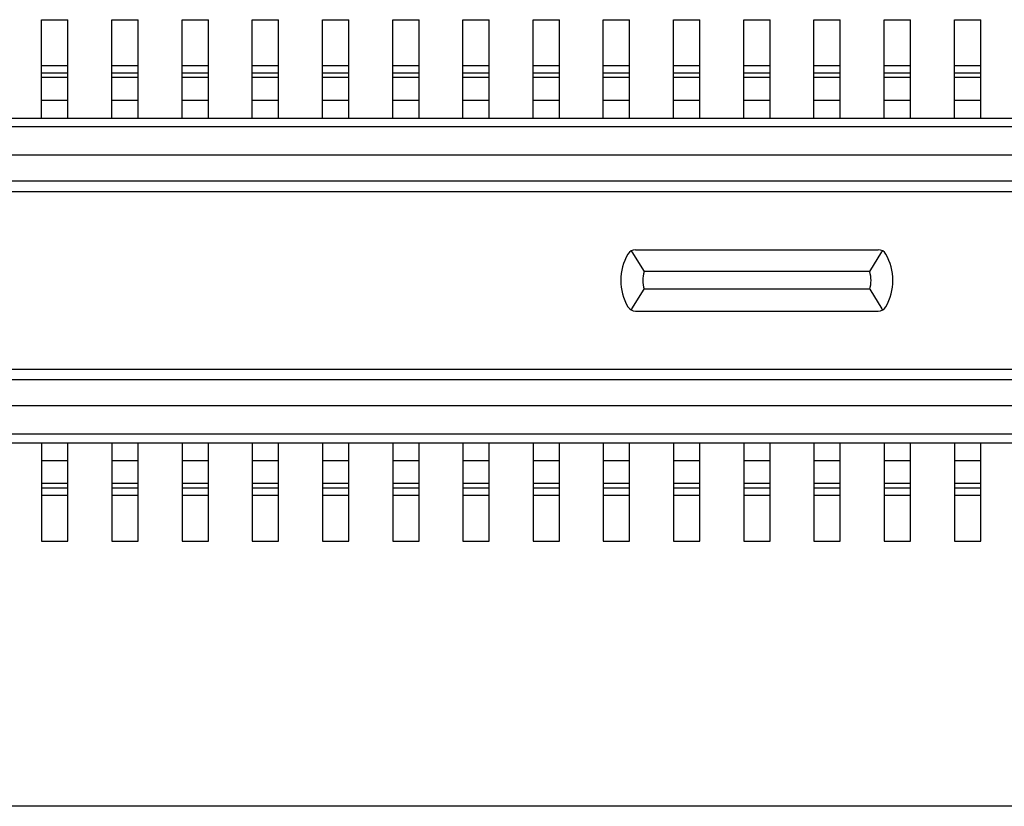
# Model space of a CAD drawing. Header units: millimetres. Extents: x -47 to 199, y -56 to 203.
# Tile 51 of 157: x 133.86 to 139.47, y 9.59 to 14.07. Entities that reach past the tile are written whole.
import ezdxf

# ---------------------------------------------------------------- set-up
doc = ezdxf.new("R2010")
doc.units = ezdxf.units.MM
doc.header["$LTSCALE"] = 1.21
doc.header["$MEASUREMENT"] = 0
doc.layers.get('0').update_dxf_attribs({"linetype": 'CONTINUOUS'})

msp = doc.modelspace()

# ---------------------------------------------------------------- linework, layer by layer
at = {"color": 7, "linetype": 'Continuous'}
for p, q in [((133.9866, 14.0744), (134.1366, 14.0744)), ((133.9866, 13.5144), (133.9866, 14.0744)), ((134.1366, 13.5144), (134.1366, 14.0744)), ((134.3866, 14.0744), (134.5366, 14.0744)), ((134.3866, 13.5144), (134.3866, 14.0744)), ((134.5366, 13.5144), (134.5366, 14.0744)), ((134.7866, 14.0744), (134.9366, 14.0744)), ((134.7866, 13.5144), (134.7866, 14.0744)), ((134.9366, 13.5144), (134.9366, 14.0744)), ((135.1866, 14.0744), (135.3366, 14.0744)), ((135.1866, 13.5144), (135.1866, 14.0744)), ((135.3366, 13.5144), (135.3366, 14.0744)), ((135.5866, 14.0744), (135.7366, 14.0744)), ((135.5866, 13.5144), (135.5866, 14.0744)), ((135.7366, 13.5144), (135.7366, 14.0744)), ((135.9866, 14.0744), (136.1366, 14.0744)), ((135.9866, 13.5144), (135.9866, 14.0744)), ((136.1366, 13.5144), (136.1366, 14.0744)), ((136.3866, 14.0744), (136.5366, 14.0744)), ((136.3866, 13.5144), (136.3866, 14.0744)), ((136.5366, 13.5144), (136.5366, 14.0744)), ((136.7866, 14.0744), (136.9366, 14.0744)), ((136.7866, 13.5144), (136.7866, 14.0744)), ((136.9366, 13.5144), (136.9366, 14.0744)), ((137.1866, 14.0744), (137.3366, 14.0744)), ((137.1866, 13.5144), (137.1866, 14.0744)), ((137.3366, 13.5144), (137.3366, 14.0744)), ((137.5866, 14.0744), (137.7366, 14.0744)), ((137.5866, 13.5144), (137.5866, 14.0744)), ((137.7366, 13.5144), (137.7366, 14.0744)), ((137.9866, 14.0744), (138.1366, 14.0744)), ((137.9866, 13.5144), (137.9866, 14.0744)), ((138.1366, 13.5144), (138.1366, 14.0744)), ((138.3866, 14.0744), (138.5366, 14.0744)), ((138.3866, 13.5144), (138.3866, 14.0744)), ((138.5366, 13.5144), (138.5366, 14.0744)), ((138.7866, 14.0744), (138.9366, 14.0744)), ((138.7866, 13.5144), (138.7866, 14.0744)), ((138.9366, 13.5144), (138.9366, 14.0744)), ((139.1866, 14.0744), (139.3366, 14.0744)), ((139.1866, 13.5144), (139.1866, 14.0744)), ((139.3366, 13.5144), (139.3366, 14.0744)), ((133.9866, 13.8144), (134.1366, 13.8144)), ((134.3866, 13.8144), (134.5366, 13.8144)), ((134.7866, 13.8144), (134.9366, 13.8144)), ((135.1866, 13.8144), (135.3366, 13.8144)), ((135.5866, 13.8144), (135.7366, 13.8144)), ((135.9866, 13.8144), (136.1366, 13.8144)), ((136.3866, 13.8144), (136.5366, 13.8144)), ((136.7866, 13.8144), (136.9366, 13.8144)), ((137.1866, 13.8144), (137.3366, 13.8144)), ((137.5866, 13.8144), (137.7366, 13.8144)), ((137.9866, 13.8144), (138.1366, 13.8144)), ((138.3866, 13.8144), (138.5366, 13.8144)), ((138.7866, 13.8144), (138.9366, 13.8144)), ((139.1866, 13.8144), (139.3366, 13.8144)), ((134.1366, 13.7702), (133.9866, 13.7702)), ((133.9866, 13.7468), (134.1366, 13.7468)), ((134.5366, 13.7702), (134.3866, 13.7702)), ((134.3866, 13.7468), (134.5366, 13.7468)), ((134.9366, 13.7702), (134.7866, 13.7702)), ((134.7866, 13.7468), (134.9366, 13.7468)), ((135.3366, 13.7702), (135.1866, 13.7702)), ((135.1866, 13.7468), (135.3366, 13.7468)), ((135.7366, 13.7702), (135.5866, 13.7702)), ((135.5866, 13.7468), (135.7366, 13.7468)), ((136.1366, 13.7702), (135.9866, 13.7702)), ((135.9866, 13.7468), (136.1366, 13.7468)), ((136.5366, 13.7702), (136.3866, 13.7702)), ((136.3866, 13.7468), (136.5366, 13.7468)), ((136.9366, 13.7702), (136.7866, 13.7702)), ((136.7866, 13.7468), (136.9366, 13.7468)), ((137.3366, 13.7702), (137.1866, 13.7702)), ((137.1866, 13.7468), (137.3366, 13.7468)), ((137.7366, 13.7702), (137.5866, 13.7702)), ((137.5866, 13.7468), (137.7366, 13.7468)), ((138.1366, 13.7702), (137.9866, 13.7702)), ((137.9866, 13.7468), (138.1366, 13.7468)), ((138.5366, 13.7702), (138.3866, 13.7702)), ((138.3866, 13.7468), (138.5366, 13.7468)), ((138.9366, 13.7702), (138.7866, 13.7702)), ((138.7866, 13.7468), (138.9366, 13.7468)), ((139.3366, 13.7702), (139.1866, 13.7702)), ((139.1866, 13.7468), (139.3366, 13.7468)), ((134.1366, 13.6144), (133.9866, 13.6144)), ((134.5366, 13.6144), (134.3866, 13.6144)), ((134.9366, 13.6144), (134.7866, 13.6144)), ((135.3366, 13.6144), (135.1866, 13.6144)), ((135.7366, 13.6144), (135.5866, 13.6144)), ((136.1366, 13.6144), (135.9866, 13.6144)), ((136.5366, 13.6144), (136.3866, 13.6144)), ((136.9366, 13.6144), (136.7866, 13.6144)), ((137.3366, 13.6144), (137.1866, 13.6144)), ((137.7366, 13.6144), (137.5866, 13.6144)), ((138.1366, 13.6144), (137.9866, 13.6144)), ((138.5366, 13.6144), (138.3866, 13.6144)), ((138.9366, 13.6144), (138.7866, 13.6144)), ((139.3366, 13.6144), (139.1866, 13.6144)), ((143.7716, 13.4644), (122.3516, 13.4644)), ((122.4016, 13.5144), (143.7216, 13.5144)), ((122.6916, 13.3044), (143.4316, 13.3044)), ((143.4316, 13.1544), (122.6916, 13.1544)), ((143.1312, 13.0944), (122.9921, 13.0944)), ((137.3495, 12.7518), (137.4189, 12.6394)), ((137.3701, 12.7644), (138.7531, 12.7644)), ((138.7043, 12.6394), (138.7738, 12.7518)), ((138.7043, 12.6394), (137.4189, 12.6394)), ((137.3495, 12.427), (137.4189, 12.5394)), ((138.7043, 12.5394), (137.4189, 12.5394)), ((138.7043, 12.5394), (138.7738, 12.427)), ((137.3701, 12.4144), (138.7531, 12.4144)), ((122.9921, 12.0844), (143.1312, 12.0844)), ((122.6916, 12.0244), (143.4316, 12.0244)), ((143.4316, 11.8744), (122.6916, 11.8744)), ((143.7716, 11.7144), (122.3516, 11.7144)), ((122.4016, 11.6644), (143.7216, 11.6644)), ((133.9866, 11.6644), (133.9866, 11.1044)), ((134.1366, 11.1044), (134.1366, 11.6644)), ((134.3866, 11.6644), (134.3866, 11.1044)), ((134.5366, 11.1044), (134.5366, 11.6644)), ((134.7866, 11.6644), (134.7866, 11.1044)), ((134.9366, 11.1044), (134.9366, 11.6644)), ((135.1866, 11.6644), (135.1866, 11.1044)), ((135.3366, 11.1044), (135.3366, 11.6644)), ((135.5866, 11.6644), (135.5866, 11.1044)), ((135.7366, 11.1044), (135.7366, 11.6644)), ((135.9866, 11.6644), (135.9866, 11.1044)), ((136.1366, 11.1044), (136.1366, 11.6644)), ((136.3866, 11.6644), (136.3866, 11.1044)), ((136.5366, 11.1044), (136.5366, 11.6644)), ((136.7866, 11.6644), (136.7866, 11.1044)), ((136.9366, 11.1044), (136.9366, 11.6644)), ((137.1866, 11.6644), (137.1866, 11.1044)), ((137.3366, 11.1044), (137.3366, 11.6644)), ((137.5866, 11.6644), (137.5866, 11.1044)), ((137.7366, 11.1044), (137.7366, 11.6644)), ((137.9866, 11.6644), (137.9866, 11.1044)), ((138.1366, 11.1044), (138.1366, 11.6644)), ((138.3866, 11.6644), (138.3866, 11.1044)), ((138.5366, 11.1044), (138.5366, 11.6644)), ((138.7866, 11.6644), (138.7866, 11.1044)), ((138.9366, 11.1044), (138.9366, 11.6644)), ((139.1866, 11.6644), (139.1866, 11.1044)), ((139.3366, 11.1044), (139.3366, 11.6644)), ((133.9866, 11.5644), (134.1366, 11.5644)), ((134.3866, 11.5644), (134.5366, 11.5644)), ((134.7866, 11.5644), (134.9366, 11.5644)), ((135.1866, 11.5644), (135.3366, 11.5644)), ((135.5866, 11.5644), (135.7366, 11.5644)), ((135.9866, 11.5644), (136.1366, 11.5644)), ((136.3866, 11.5644), (136.5366, 11.5644)), ((136.7866, 11.5644), (136.9366, 11.5644)), ((137.1866, 11.5644), (137.3366, 11.5644)), ((137.5866, 11.5644), (137.7366, 11.5644)), ((137.9866, 11.5644), (138.1366, 11.5644)), ((138.3866, 11.5644), (138.5366, 11.5644)), ((138.7866, 11.5644), (138.9366, 11.5644)), ((139.1866, 11.5644), (139.3366, 11.5644)), ((134.1366, 11.4321), (133.9866, 11.4321)), ((133.9866, 11.4086), (134.1366, 11.4086)), ((134.5366, 11.4321), (134.3866, 11.4321)), ((134.3866, 11.4086), (134.5366, 11.4086)), ((134.9366, 11.4321), (134.7866, 11.4321)), ((134.7866, 11.4086), (134.9366, 11.4086)), ((135.3366, 11.4321), (135.1866, 11.4321)), ((135.1866, 11.4086), (135.3366, 11.4086)), ((135.7366, 11.4321), (135.5866, 11.4321)), ((135.5866, 11.4086), (135.7366, 11.4086)), ((136.1366, 11.4321), (135.9866, 11.4321)), ((135.9866, 11.4086), (136.1366, 11.4086)), ((136.5366, 11.4321), (136.3866, 11.4321)), ((136.3866, 11.4086), (136.5366, 11.4086)), ((136.9366, 11.4321), (136.7866, 11.4321)), ((136.7866, 11.4086), (136.9366, 11.4086)), ((137.3366, 11.4321), (137.1866, 11.4321)), ((137.1866, 11.4086), (137.3366, 11.4086)), ((137.7366, 11.4321), (137.5866, 11.4321)), ((137.5866, 11.4086), (137.7366, 11.4086)), ((138.1366, 11.4321), (137.9866, 11.4321)), ((137.9866, 11.4086), (138.1366, 11.4086)), ((138.5366, 11.4321), (138.3866, 11.4321)), ((138.3866, 11.4086), (138.5366, 11.4086)), ((138.9366, 11.4321), (138.7866, 11.4321)), ((138.7866, 11.4086), (138.9366, 11.4086)), ((139.3366, 11.4321), (139.1866, 11.4321)), ((139.1866, 11.4086), (139.3366, 11.4086)), ((134.1366, 11.3644), (133.9866, 11.3644)), ((134.5366, 11.3644), (134.3866, 11.3644)), ((134.9366, 11.3644), (134.7866, 11.3644)), ((135.3366, 11.3644), (135.1866, 11.3644)), ((135.7366, 11.3644), (135.5866, 11.3644)), ((136.1366, 11.3644), (135.9866, 11.3644)), ((136.5366, 11.3644), (136.3866, 11.3644)), ((136.9366, 11.3644), (136.7866, 11.3644)), ((137.3366, 11.3644), (137.1866, 11.3644)), ((137.7366, 11.3644), (137.5866, 11.3644)), ((138.1366, 11.3644), (137.9866, 11.3644)), ((138.5366, 11.3644), (138.3866, 11.3644)), ((138.9366, 11.3644), (138.7866, 11.3644)), ((139.3366, 11.3644), (139.1866, 11.3644)), ((133.9866, 11.1044), (134.1366, 11.1044)), ((134.3866, 11.1044), (134.5366, 11.1044)), ((134.7866, 11.1044), (134.9366, 11.1044)), ((135.1866, 11.1044), (135.3366, 11.1044)), ((135.5866, 11.1044), (135.7366, 11.1044)), ((135.9866, 11.1044), (136.1366, 11.1044)), ((136.3866, 11.1044), (136.5366, 11.1044)), ((136.7866, 11.1044), (136.9366, 11.1044)), ((137.1866, 11.1044), (137.3366, 11.1044)), ((137.5866, 11.1044), (137.7366, 11.1044)), ((137.9866, 11.1044), (138.1366, 11.1044)), ((138.3866, 11.1044), (138.5366, 11.1044)), ((138.7866, 11.1044), (138.9366, 11.1044)), ((139.1866, 11.1044), (139.3366, 11.1044)), ((155.0516, 9.5944), (106.0516, 9.5944))]:
    msp.add_line(p, q, dxfattribs=at)
for centre, radius, start, end in [((137.5866, 12.5894), 0.3, 150, 210), ((137.3701, 12.7144), 0.05, 90, 150), ((138.4697, 13.3422), 1.2663, 207.4618, 207.7905), ((138.7531, 12.7144), 0.05, 30, 90), ((137.6536, 13.3422), 1.2663, 332.2095, 332.5382), ((138.5366, 12.5894), 0.3, 330, 30), ((137.5866, 12.5894), 0.175, 163.3985, 196.6015), ((138.5366, 12.5894), 0.175, 343.3985, 16.6015), ((137.3701, 12.4644), 0.05, 210, 270), ((138.4673, 11.8378), 1.2636, 152.2083, 152.5382), ((138.7531, 12.4644), 0.05, 270, 330), ((137.6559, 11.8378), 1.2636, 27.4618, 27.7917)]:
    msp.add_arc(centre, radius, start, end, dxfattribs=at)

doc.saveas('drawing.dxf')
